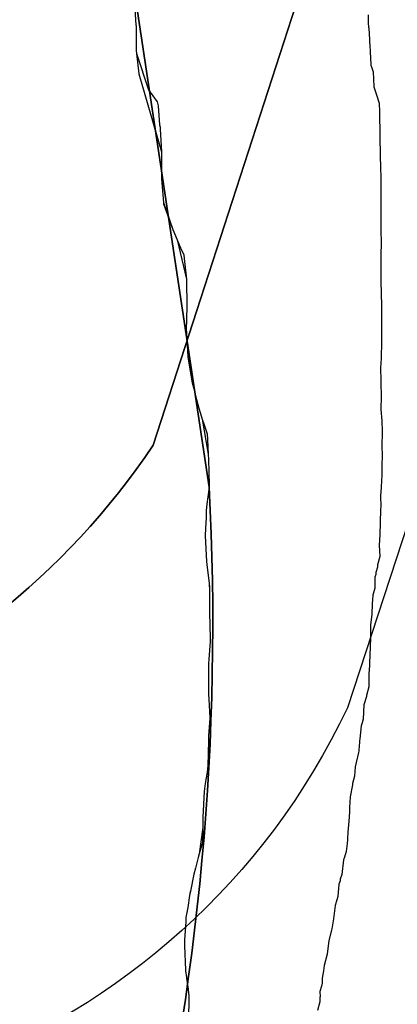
# Model space of a CAD drawing. Extents: x 158343 to 162498, y 431347 to 434500.
# Tile 97 of 248: x 159511 to 159526, y 433879 to 433918. Entities that reach past the tile are written whole.
import ezdxf

# ---------------------------------------------------------------- set-up
doc = ezdxf.new("R2010")
doc.units = 0
doc.header["$LTSCALE"] = 10
doc.header["$MEASUREMENT"] = 0
for name, color, linetype in [('000_arcering', 8, 'CONTINUOUS'), ('bestaand 009m', 8, 'CONTINUOUS'), ('bestaand 011m', 8, 'CONTINUOUS'), ('bestaand 012m', 8, 'CONTINUOUS'), ('def. con-hoogtelijn (index)', 8, 'CONTINUOUS'), ('nieuw011m', 8, 'CONTINUOUS'), ('nieuw012m', 8, 'CONTINUOUS')]:
    doc.layers.add(name, color=color, linetype=linetype)

# ---------------------------------------------------------------- blocks, each defined once
blk = doc.blocks.new('bestaande hoogtelijnen')
at = {"layer": 'def. con-hoogtelijn (index)'}
for p, q in [((-152.09, -147.883), (-152.016, -148.981)), ((-152.09, -147.883), (-152.016, -148.981)), ((-152.09, -147.883), (-152.016, -148.981)), ((-142.934, -148.585), (-142.924, -148.943)), ((-142.934, -148.585), (-142.924, -148.943)), ((-152.016, -148.981), (-152.015, -149.005)), ((-152.016, -148.981), (-152.015, -149.005)), ((-152.016, -148.981), (-152.015, -149.005)), ((-152.015, -149.005), (-152.003, -149.97)), ((-152.015, -149.005), (-152.003, -149.97)), ((-152.015, -149.005), (-152.003, -149.97)), ((-142.924, -148.943), (-142.914, -149.025)), ((-142.924, -148.943), (-142.914, -149.025)), ((-142.914, -149.025), (-142.912, -149.063)), ((-142.914, -149.025), (-142.912, -149.063)), ((-142.912, -149.063), (-142.908, -149.107)), ((-142.912, -149.063), (-142.908, -149.107)), ((-142.908, -149.107), (-142.878, -149.549)), ((-142.908, -149.107), (-142.878, -149.549)), ((-142.878, -149.549), (-142.859, -149.868)), ((-142.878, -149.549), (-142.859, -149.868)), ((-142.859, -149.868), (-142.854, -149.919)), ((-142.859, -149.868), (-142.854, -149.919)), ((-142.854, -149.919), (-142.851, -149.963)), ((-142.854, -149.919), (-142.851, -149.963)), ((-152.003, -149.97), (-152.003, -149.97)), ((-152.003, -149.97), (-151.992, -150.096)), ((-152.003, -149.97), (-152.003, -149.97)), ((-152.003, -149.97), (-151.992, -150.096)), ((-152.003, -149.97), (-152.003, -149.97)), ((-152.003, -149.97), (-151.992, -150.096)), ((-152.003, -149.97), (-152.003, -149.981)), ((-152.003, -149.97), (-152.003, -149.981)), ((-152.003, -149.97), (-152.003, -149.981)), ((-152.003, -149.981), (-151.992, -150.096)), ((-152.003, -149.981), (-151.992, -150.096)), ((-152.003, -149.981), (-151.992, -150.096)), ((-151.992, -150.096), (-151.522, -151.512)), ((-151.992, -150.096), (-151.522, -151.512)), ((-151.992, -150.096), (-151.522, -151.512)), ((-151.992, -150.096), (-151.905, -150.894)), ((-151.992, -150.096), (-151.905, -150.894)), ((-151.992, -150.096), (-151.905, -150.894)), ((-142.851, -149.963), (-142.845, -150.025)), ((-142.851, -149.963), (-142.845, -150.025)), ((-142.845, -150.025), (-142.828, -150.531)), ((-142.845, -150.025), (-142.828, -150.531)), ((-142.828, -150.531), (-142.827, -150.557)), ((-142.828, -150.531), (-142.827, -150.557)), ((-142.827, -150.557), (-142.789, -150.662)), ((-142.827, -150.557), (-142.789, -150.662)), ((-142.789, -150.662), (-142.732, -150.819)), ((-142.789, -150.662), (-142.732, -150.819)), ((-151.905, -150.894), (-151.883, -150.981)), ((-151.905, -150.894), (-151.883, -150.981)), ((-151.905, -150.894), (-151.883, -150.981)), ((-151.883, -150.981), (-151.024, -153.949)), ((-151.883, -150.981), (-151.024, -153.949)), ((-151.883, -150.981), (-151.024, -153.949)), ((-142.732, -150.819), (-142.712, -151.389)), ((-142.732, -150.819), (-142.712, -151.389)), ((-142.712, -151.389), (-142.712, -151.394)), ((-142.712, -151.389), (-142.712, -151.394)), ((-142.712, -151.394), (-142.604, -151.712)), ((-142.712, -151.394), (-142.604, -151.712)), ((-151.522, -151.512), (-151.187, -151.981)), ((-151.522, -151.512), (-151.187, -151.981)), ((-151.522, -151.512), (-151.187, -151.981)), ((-142.604, -151.712), (-142.504, -152.037)), ((-142.604, -151.712), (-142.504, -152.037)), ((-151.187, -151.981), (-151.151, -152.141)), ((-151.187, -151.981), (-151.151, -152.141)), ((-151.187, -151.981), (-151.151, -152.141)), ((-151.151, -152.141), (-151.09, -152.883)), ((-151.151, -152.141), (-151.09, -152.883)), ((-151.151, -152.141), (-151.09, -152.883)), ((-142.504, -152.037), (-142.482, -152.372)), ((-142.504, -152.037), (-142.482, -152.372)), ((-142.482, -152.372), (-142.478, -152.436)), ((-142.482, -152.372), (-142.478, -152.436)), ((-142.478, -152.436), (-142.457, -154.146)), ((-142.478, -152.436), (-142.457, -154.146)), ((-151.09, -152.883), (-151.073, -152.981)), ((-151.09, -152.883), (-151.073, -152.981)), ((-151.09, -152.883), (-151.073, -152.981)), ((-151.073, -152.981), (-151.065, -153.055)), ((-151.073, -152.981), (-151.065, -153.055)), ((-151.073, -152.981), (-151.065, -153.055)), ((-151.065, -153.055), (-151.024, -153.949)), ((-151.065, -153.055), (-151.024, -153.949)), ((-151.065, -153.055), (-151.024, -153.949)), ((-151.024, -153.949), (-151.021, -153.981)), ((-151.024, -153.949), (-151.021, -153.981)), ((-151.024, -153.949), (-151.021, -153.981)), ((-151.024, -153.949), (-151.02, -154.009)), ((-151.024, -153.949), (-151.02, -154.009)), ((-151.024, -153.949), (-151.02, -154.009)), ((-151.02, -154.009), (-151.022, -154.951)), ((-151.02, -154.009), (-151.022, -154.951)), ((-151.02, -154.009), (-151.022, -154.951)), ((-151.021, -153.981), (-151.02, -154.009)), ((-151.021, -153.981), (-151.02, -154.009)), ((-151.021, -153.981), (-151.02, -154.009)), ((-142.457, -154.146), (-142.447, -154.521)), ((-142.457, -154.146), (-142.447, -154.521)), ((-142.447, -154.521), (-142.446, -154.541)), ((-142.447, -154.521), (-142.446, -154.541)), ((-142.446, -154.541), (-142.435, -154.966)), ((-142.446, -154.541), (-142.435, -154.966)), ((-151.022, -154.951), (-151.018, -155.007)), ((-151.022, -154.951), (-151.018, -155.007)), ((-151.022, -154.951), (-151.018, -155.007)), ((-151.022, -154.951), (-151.021, -154.981)), ((-151.022, -154.951), (-151.021, -154.981)), ((-151.022, -154.951), (-151.021, -154.981)), ((-151.021, -154.981), (-151.018, -155.007)), ((-151.021, -154.981), (-151.018, -155.007)), ((-151.021, -154.981), (-151.018, -155.007)), ((-151.018, -155.007), (-150.939, -155.929)), ((-151.018, -155.007), (-150.939, -155.929)), ((-151.018, -155.007), (-150.939, -155.929)), ((-142.435, -154.966), (-142.431, -155.538)), ((-142.435, -154.966), (-142.431, -155.538)), ((-142.431, -155.538), (-142.429, -156.389)), ((-142.431, -155.538), (-142.429, -156.389)), ((-150.939, -155.929), (-150.572, -156.981)), ((-150.939, -155.929), (-150.572, -156.981)), ((-150.939, -155.929), (-150.572, -156.981)), ((-150.939, -155.929), (-150.933, -155.981)), ((-150.939, -155.929), (-150.933, -155.981)), ((-150.939, -155.929), (-150.933, -155.981)), ((-150.933, -155.981), (-150.572, -156.981)), ((-150.933, -155.981), (-150.572, -156.981)), ((-150.933, -155.981), (-150.572, -156.981)), ((-142.429, -156.389), (-142.432, -156.981)), ((-142.429, -156.389), (-142.432, -156.981)), ((-150.572, -156.981), (-150.406, -157.395)), ((-150.572, -156.981), (-150.406, -157.395)), ((-150.572, -156.981), (-150.406, -157.395)), ((-142.432, -156.981), (-142.424, -157.533)), ((-142.432, -156.981), (-142.424, -157.533)), ((-150.406, -157.395), (-150.406, -157.395)), ((-150.406, -157.395), (-150.268, -157.705)), ((-150.406, -157.395), (-150.406, -157.395)), ((-150.406, -157.395), (-150.268, -157.705)), ((-150.406, -157.395), (-150.406, -157.395)), ((-150.406, -157.395), (-150.268, -157.705)), ((-150.406, -157.395), (-150.041, -158.932)), ((-150.406, -157.395), (-150.041, -158.932)), ((-150.406, -157.395), (-150.041, -158.932)), ((-142.424, -157.533), (-142.429, -157.959)), ((-142.424, -157.533), (-142.429, -157.959)), ((-150.268, -157.705), (-150.15, -157.981)), ((-150.268, -157.705), (-150.15, -157.981)), ((-150.268, -157.705), (-150.15, -157.981)), ((-150.15, -157.981), (-150.129, -158.119)), ((-150.15, -157.981), (-150.129, -158.119)), ((-150.15, -157.981), (-150.129, -158.119)), ((-142.429, -157.959), (-142.43, -158.556)), ((-142.429, -157.959), (-142.43, -158.556)), ((-150.129, -158.119), (-150.041, -158.932)), ((-150.129, -158.119), (-150.041, -158.932)), ((-150.129, -158.119), (-150.041, -158.932)), ((-142.43, -158.556), (-142.43, -158.981)), ((-142.43, -158.556), (-142.43, -158.981)), ((-150.041, -158.932), (-150.034, -158.981)), ((-150.041, -158.932), (-150.034, -158.981)), ((-150.041, -158.932), (-150.034, -158.981)), ((-150.041, -158.932), (-150.033, -159.022)), ((-150.041, -158.932), (-150.033, -159.022)), ((-150.041, -158.932), (-150.033, -159.022)), ((-150.034, -158.981), (-150.033, -159.022)), ((-150.034, -158.981), (-150.033, -159.022)), ((-150.034, -158.981), (-150.033, -159.022)), ((-150.033, -159.022), (-150.029, -159.944)), ((-150.033, -159.022), (-150.029, -159.944)), ((-150.033, -159.022), (-150.029, -159.944)), ((-142.43, -158.981), (-142.413, -159.518)), ((-142.43, -158.981), (-142.413, -159.518)), ((-142.413, -159.518), (-142.408, -159.944)), ((-142.413, -159.518), (-142.408, -159.944)), ((-150.028, -160.017), (-150.046, -160.927)), ((-150.028, -160.017), (-150.046, -160.927)), ((-150.028, -160.017), (-150.046, -160.927)), ((-150.029, -159.944), (-150.029, -159.944)), ((-150.029, -159.944), (-150.028, -159.981)), ((-150.029, -159.944), (-150.029, -159.944)), ((-150.029, -159.944), (-150.028, -159.981)), ((-150.029, -159.944), (-150.029, -159.944)), ((-150.029, -159.944), (-150.028, -159.981)), ((-150.029, -159.944), (-150.028, -160.017)), ((-150.029, -159.944), (-150.028, -160.017)), ((-150.029, -159.944), (-150.028, -160.017)), ((-150.028, -159.981), (-150.028, -160.017)), ((-150.028, -159.981), (-150.028, -160.017)), ((-150.028, -159.981), (-150.028, -160.017)), ((-142.408, -159.944), (-142.407, -159.981)), ((-142.408, -159.944), (-142.407, -159.981)), ((-142.407, -159.981), (-142.405, -160.555)), ((-142.407, -159.981), (-142.405, -160.555)), ((-142.405, -160.555), (-142.411, -161.408)), ((-142.405, -160.555), (-142.411, -161.408)), ((-150.046, -160.927), (-150.042, -161.031)), ((-150.046, -160.927), (-150.042, -161.031)), ((-150.046, -160.927), (-150.042, -161.031)), ((-150.046, -160.927), (-150.045, -160.981)), ((-150.046, -160.927), (-150.045, -160.981)), ((-150.046, -160.927), (-150.045, -160.981)), ((-150.045, -160.981), (-150.042, -161.031)), ((-150.045, -160.981), (-150.042, -161.031)), ((-150.045, -160.981), (-150.042, -161.031)), ((-150.042, -161.031), (-149.982, -161.971)), ((-150.042, -161.031), (-149.982, -161.971)), ((-150.042, -161.031), (-149.982, -161.971)), ((-142.411, -161.408), (-142.422, -161.981)), ((-142.411, -161.408), (-142.422, -161.981)), ((-149.982, -161.971), (-149.981, -161.981)), ((-149.982, -161.971), (-149.981, -161.981)), ((-149.982, -161.971), (-149.981, -161.981)), ((-149.981, -161.981), (-149.811, -162.981)), ((-149.981, -161.981), (-149.811, -162.981)), ((-149.981, -161.981), (-149.811, -162.981)), ((-142.423, -162.029), (-142.441, -162.401)), ((-142.423, -162.029), (-142.441, -162.401)), ((-142.422, -161.981), (-142.423, -161.999)), ((-142.422, -161.981), (-142.423, -161.999)), ((-142.423, -161.999), (-142.423, -162.029)), ((-142.423, -161.999), (-142.423, -162.029)), ((-142.441, -162.401), (-142.427, -162.901)), ((-142.441, -162.401), (-142.427, -162.901)), ((-149.811, -162.981), (-149.746, -163.227)), ((-149.811, -162.981), (-149.746, -163.227)), ((-149.811, -162.981), (-149.746, -163.227)), ((-142.427, -162.901), (-142.428, -162.937)), ((-142.427, -162.901), (-142.428, -162.937)), ((-142.428, -162.937), (-142.422, -163.555)), ((-142.428, -162.937), (-142.422, -163.555)), ((-149.746, -163.227), (-149.646, -163.635)), ((-149.746, -163.227), (-149.646, -163.635)), ((-149.746, -163.227), (-149.646, -163.635)), ((-149.646, -163.635), (-149.551, -163.981)), ((-149.646, -163.635), (-149.551, -163.981)), ((-149.646, -163.635), (-149.551, -163.981)), ((-142.422, -163.555), (-142.428, -163.981)), ((-142.422, -163.555), (-142.428, -163.981)), ((-149.551, -163.981), (-149.423, -164.413)), ((-149.551, -163.981), (-149.423, -164.413)), ((-149.551, -163.981), (-149.423, -164.413)), ((-142.428, -163.981), (-142.426, -164.034)), ((-142.428, -163.981), (-142.426, -164.034)), ((-142.426, -164.034), (-142.394, -164.47)), ((-142.426, -164.034), (-142.394, -164.47)), ((-149.423, -164.413), (-149.347, -164.626)), ((-149.423, -164.413), (-149.347, -164.626)), ((-149.423, -164.413), (-149.347, -164.626)), ((-149.423, -164.413), (-149.196, -165.777)), ((-149.423, -164.413), (-149.196, -165.777)), ((-149.423, -164.413), (-149.196, -165.777)), ((-142.394, -164.47), (-142.383, -164.897)), ((-142.394, -164.47), (-142.383, -164.897)), ((-149.347, -164.626), (-149.232, -164.981)), ((-149.347, -164.626), (-149.232, -164.981)), ((-149.347, -164.626), (-149.232, -164.981)), ((-142.383, -164.897), (-142.378, -164.981)), ((-142.383, -164.897), (-142.378, -164.981)), ((-149.232, -164.981), (-149.217, -165.206)), ((-149.232, -164.981), (-149.217, -165.206)), ((-149.232, -164.981), (-149.217, -165.206)), ((-149.217, -165.206), (-149.196, -165.777)), ((-149.217, -165.206), (-149.196, -165.777)), ((-149.217, -165.206), (-149.196, -165.777)), ((-142.379, -165.017), (-142.389, -165.362)), ((-142.379, -165.017), (-142.389, -165.362)), ((-142.378, -164.981), (-142.379, -165.017)), ((-142.378, -164.981), (-142.379, -165.017)), ((-142.389, -165.362), (-142.385, -165.935)), ((-142.389, -165.362), (-142.385, -165.935)), ((-149.196, -165.777), (-149.183, -165.981)), ((-149.196, -165.777), (-149.183, -165.981)), ((-149.196, -165.777), (-149.183, -165.981)), ((-149.183, -165.981), (-149.149, -166.981)), ((-149.183, -165.981), (-149.149, -166.981)), ((-149.183, -165.981), (-149.149, -166.981)), ((-142.385, -165.981), (-142.389, -166.07)), ((-142.385, -165.981), (-142.389, -166.07)), ((-142.389, -166.07), (-142.387, -166.497)), ((-142.389, -166.07), (-142.387, -166.497)), ((-142.385, -165.935), (-142.385, -165.981)), ((-142.385, -165.935), (-142.385, -165.981)), ((-142.387, -166.497), (-142.412, -166.917)), ((-142.387, -166.497), (-142.412, -166.917)), ((-149.166, -167.155), (-149.242, -167.731)), ((-149.166, -167.155), (-149.242, -167.731)), ((-149.166, -167.155), (-149.242, -167.731)), ((-149.149, -166.981), (-149.166, -167.155)), ((-149.149, -166.981), (-149.166, -167.155)), ((-149.149, -166.981), (-149.166, -167.155)), ((-142.418, -167.091), (-142.442, -167.396)), ((-142.418, -167.091), (-142.442, -167.396)), ((-142.415, -166.966), (-142.418, -167.091)), ((-142.415, -166.966), (-142.418, -167.091)), ((-142.412, -166.917), (-142.415, -166.966)), ((-142.412, -166.917), (-142.415, -166.966)), ((-142.442, -167.396), (-142.437, -167.842)), ((-142.442, -167.396), (-142.437, -167.842)), ((-149.265, -167.981), (-149.275, -168.264)), ((-149.265, -167.981), (-149.275, -168.264)), ((-149.265, -167.981), (-149.275, -168.264)), ((-149.242, -167.731), (-149.265, -167.981)), ((-149.242, -167.731), (-149.265, -167.981)), ((-149.242, -167.731), (-149.265, -167.981)), ((-142.442, -167.981), (-142.463, -168.409)), ((-142.442, -167.981), (-142.463, -168.409)), ((-142.437, -167.842), (-142.442, -167.915)), ((-142.437, -167.842), (-142.442, -167.915)), ((-142.442, -167.915), (-142.442, -167.981)), ((-142.442, -167.915), (-142.442, -167.981)), ((-149.275, -168.264), (-149.296, -168.677)), ((-149.275, -168.264), (-149.296, -168.677)), ((-149.275, -168.264), (-149.296, -168.677)), ((-142.463, -168.409), (-142.476, -168.981)), ((-142.463, -168.409), (-142.476, -168.981)), ((-149.296, -168.677), (-149.307, -168.981)), ((-149.296, -168.677), (-149.307, -168.981)), ((-149.296, -168.677), (-149.307, -168.981)), ((-149.307, -168.981), (-149.255, -169.981)), ((-149.307, -168.981), (-149.255, -169.981)), ((-149.307, -168.981), (-149.255, -169.981)), ((-142.484, -169.145), (-142.495, -169.341)), ((-142.484, -169.145), (-142.495, -169.341)), ((-142.476, -168.981), (-142.485, -169.091)), ((-142.476, -168.981), (-142.485, -169.091)), ((-142.485, -169.091), (-142.484, -169.145)), ((-142.485, -169.091), (-142.484, -169.145)), ((-142.495, -169.341), (-142.476, -169.787)), ((-142.495, -169.341), (-142.476, -169.787)), ((-142.476, -169.787), (-142.559, -170.114)), ((-142.476, -169.787), (-142.559, -170.114)), ((-149.255, -169.981), (-149.23, -170.22)), ((-149.255, -169.981), (-149.23, -170.22)), ((-149.255, -169.981), (-149.23, -170.22)), ((-149.23, -170.22), (-149.151, -170.822)), ((-149.23, -170.22), (-149.151, -170.822)), ((-149.23, -170.22), (-149.151, -170.822)), ((-142.563, -170.199), (-142.63, -170.409)), ((-142.563, -170.199), (-142.63, -170.409)), ((-142.559, -170.114), (-142.564, -170.126)), ((-142.559, -170.114), (-142.564, -170.126)), ((-142.564, -170.126), (-142.563, -170.199)), ((-142.564, -170.126), (-142.563, -170.199)), ((-142.666, -170.597), (-142.667, -171.024)), ((-142.666, -170.597), (-142.667, -171.024)), ((-142.631, -170.482), (-142.666, -170.597)), ((-142.631, -170.482), (-142.666, -170.597)), ((-142.63, -170.409), (-142.631, -170.482)), ((-142.63, -170.409), (-142.631, -170.482)), ((-149.151, -170.822), (-149.151, -170.822)), ((-149.151, -170.822), (-149.134, -170.981)), ((-149.151, -170.822), (-149.151, -170.822)), ((-149.151, -170.822), (-149.134, -170.981)), ((-149.151, -170.822), (-149.151, -170.822)), ((-149.151, -170.822), (-149.134, -170.981)), ((-149.151, -170.822), (-149.133, -171.122)), ((-149.151, -170.822), (-149.133, -171.122)), ((-149.151, -170.822), (-149.133, -171.122)), ((-149.134, -170.981), (-149.133, -171.122)), ((-149.134, -170.981), (-149.133, -171.122)), ((-149.134, -170.981), (-149.133, -171.122)), ((-142.667, -171.024), (-142.74, -171.295)), ((-142.667, -171.024), (-142.74, -171.295)), ((-149.133, -171.122), (-149.138, -171.835)), ((-149.133, -171.122), (-149.138, -171.835)), ((-149.133, -171.122), (-149.138, -171.835)), ((-142.753, -171.409), (-142.779, -171.981)), ((-142.753, -171.409), (-142.779, -171.981)), ((-142.741, -171.368), (-142.753, -171.409)), ((-142.741, -171.368), (-142.753, -171.409)), ((-142.74, -171.295), (-142.741, -171.368)), ((-142.74, -171.295), (-142.741, -171.368)), ((-149.138, -171.835), (-149.137, -171.981)), ((-149.138, -171.835), (-149.137, -171.981)), ((-149.138, -171.835), (-149.137, -171.981)), ((-149.137, -171.981), (-149.111, -172.981)), ((-149.137, -171.981), (-149.111, -172.981)), ((-149.137, -171.981), (-149.111, -172.981)), ((-142.784, -172.051), (-142.832, -172.453)), ((-142.784, -172.051), (-142.832, -172.453)), ((-142.783, -172.007), (-142.784, -172.051)), ((-142.783, -172.007), (-142.784, -172.051)), ((-142.779, -171.981), (-142.783, -172.007)), ((-142.779, -171.981), (-142.783, -172.007)), ((-142.832, -172.453), (-142.832, -172.937)), ((-142.832, -172.453), (-142.832, -172.937)), ((-149.111, -172.981), (-149.117, -173.107)), ((-149.111, -172.981), (-149.117, -173.107)), ((-149.111, -172.981), (-149.117, -173.107)), ((-142.834, -172.962), (-142.856, -173.317)), ((-142.834, -172.962), (-142.856, -173.317)), ((-142.832, -172.937), (-142.834, -172.962)), ((-142.832, -172.937), (-142.834, -172.962)), ((-149.117, -173.107), (-149.169, -173.804)), ((-149.117, -173.107), (-149.169, -173.804)), ((-149.117, -173.107), (-149.169, -173.804)), ((-142.856, -173.317), (-142.872, -173.961)), ((-142.856, -173.317), (-142.872, -173.961)), ((-149.169, -173.804), (-149.178, -173.981)), ((-149.169, -173.804), (-149.178, -173.981)), ((-149.169, -173.804), (-149.178, -173.981)), ((-149.178, -173.981), (-149.182, -174.981)), ((-149.178, -173.981), (-149.182, -174.981)), ((-149.178, -173.981), (-149.182, -174.981)), ((-142.881, -174.067), (-142.901, -174.36)), ((-142.881, -174.067), (-142.901, -174.36)), ((-142.876, -174.009), (-142.881, -174.067)), ((-142.876, -174.009), (-142.881, -174.067)), ((-142.872, -173.961), (-142.876, -174.009)), ((-142.872, -173.961), (-142.876, -174.009)), ((-142.901, -174.36), (-142.905, -174.881)), ((-142.901, -174.36), (-142.905, -174.881)), ((-142.905, -174.881), (-142.994, -175.22)), ((-142.905, -174.881), (-142.994, -175.22)), ((-149.182, -174.981), (-149.174, -175.163)), ((-149.182, -174.981), (-149.174, -175.163)), ((-149.182, -174.981), (-149.174, -175.163)), ((-149.174, -175.163), (-149.133, -175.84)), ((-149.174, -175.163), (-149.133, -175.84)), ((-149.174, -175.163), (-149.133, -175.84)), ((-142.995, -175.265), (-143.094, -175.595)), ((-142.995, -175.265), (-143.094, -175.595)), ((-142.994, -175.243), (-142.995, -175.265)), ((-142.994, -175.243), (-142.995, -175.265)), ((-142.994, -175.22), (-142.994, -175.243)), ((-142.994, -175.22), (-142.994, -175.243)), ((-143.094, -175.595), (-143.119, -176.145)), ((-143.094, -175.595), (-143.119, -176.145)), ((-149.132, -176.122), (-149.172, -176.801)), ((-149.132, -176.122), (-149.172, -176.801)), ((-149.132, -176.122), (-149.172, -176.801)), ((-149.133, -175.84), (-149.127, -175.981)), ((-149.133, -175.84), (-149.127, -175.981)), ((-149.133, -175.84), (-149.127, -175.981)), ((-149.133, -175.84), (-149.132, -176.122)), ((-149.133, -175.84), (-149.132, -176.122)), ((-149.133, -175.84), (-149.132, -176.122)), ((-149.127, -175.981), (-149.132, -176.122)), ((-149.127, -175.981), (-149.132, -176.122)), ((-149.127, -175.981), (-149.132, -176.122)), ((-143.203, -176.414), (-143.255, -176.925)), ((-143.203, -176.414), (-143.255, -176.925)), ((-143.202, -176.41), (-143.203, -176.414)), ((-143.202, -176.41), (-143.203, -176.414)), ((-143.166, -176.294), (-143.202, -176.41)), ((-143.166, -176.294), (-143.202, -176.41)), ((-143.119, -176.145), (-143.166, -176.294)), ((-143.119, -176.145), (-143.166, -176.294)), ((-149.172, -176.801), (-149.179, -176.981)), ((-149.172, -176.801), (-149.179, -176.981)), ((-149.172, -176.801), (-149.179, -176.981)), ((-149.179, -176.981), (-149.201, -177.981)), ((-149.179, -176.981), (-149.201, -177.981)), ((-149.179, -176.981), (-149.201, -177.981)), ((-143.269, -177.053), (-143.293, -177.363)), ((-143.269, -177.053), (-143.293, -177.363)), ((-143.263, -176.997), (-143.269, -177.053)), ((-143.263, -176.997), (-143.269, -177.053)), ((-143.255, -176.925), (-143.263, -176.997)), ((-143.255, -176.925), (-143.263, -176.997)), ((-143.301, -177.45), (-143.443, -178.021)), ((-143.301, -177.45), (-143.443, -178.021)), ((-143.298, -177.41), (-143.301, -177.45)), ((-143.298, -177.41), (-143.301, -177.45)), ((-143.293, -177.363), (-143.298, -177.41)), ((-143.293, -177.363), (-143.298, -177.41)), ((-149.201, -177.981), (-149.233, -178.222)), ((-149.201, -177.981), (-149.233, -178.222)), ((-149.201, -177.981), (-149.233, -178.222)), ((-143.443, -178.021), (-143.461, -178.388)), ((-143.443, -178.021), (-143.461, -178.388)), ((-149.233, -178.222), (-149.306, -178.667)), ((-149.233, -178.222), (-149.306, -178.667)), ((-149.233, -178.222), (-149.306, -178.667)), ((-143.461, -178.388), (-143.536, -178.668)), ((-143.461, -178.388), (-143.536, -178.668)), ((-149.306, -178.667), (-149.344, -178.981)), ((-149.306, -178.667), (-149.344, -178.981)), ((-149.306, -178.667), (-149.344, -178.981)), ((-143.541, -178.718), (-143.634, -179.196)), ((-143.541, -178.718), (-143.634, -179.196)), ((-143.539, -178.709), (-143.541, -178.718)), ((-143.539, -178.709), (-143.541, -178.718)), ((-143.536, -178.668), (-143.539, -178.709)), ((-143.536, -178.668), (-143.539, -178.709)), ((-149.344, -178.981), (-149.396, -179.981)), ((-149.344, -178.981), (-149.396, -179.981)), ((-149.344, -178.981), (-149.396, -179.981)), ((-143.634, -179.196), (-143.655, -179.604)), ((-143.634, -179.196), (-143.655, -179.604)), ((-149.396, -179.981), (-149.405, -180.394)), ((-149.396, -179.981), (-149.405, -180.394)), ((-149.396, -179.981), (-149.405, -180.394)), ((-143.662, -179.792), (-143.686, -180.147)), ((-143.662, -179.792), (-143.686, -180.147)), ((-143.661, -179.79), (-143.662, -179.792)), ((-143.661, -179.79), (-143.662, -179.792)), ((-143.655, -179.604), (-143.661, -179.79)), ((-143.655, -179.604), (-143.661, -179.79)), ((-143.686, -180.147), (-143.718, -180.575)), ((-143.686, -180.147), (-143.718, -180.575)), ((-149.405, -180.394), (-149.548, -181.425)), ((-149.405, -180.394), (-149.548, -181.425)), ((-149.405, -180.394), (-149.548, -181.425)), ((-149.402, -180.571), (-149.412, -180.981)), ((-149.402, -180.571), (-149.412, -180.981)), ((-149.402, -180.571), (-149.412, -180.981)), ((-149.405, -180.394), (-149.405, -180.394)), ((-149.405, -180.394), (-149.402, -180.571)), ((-149.405, -180.394), (-149.405, -180.394)), ((-149.405, -180.394), (-149.402, -180.571)), ((-149.405, -180.394), (-149.405, -180.394)), ((-149.405, -180.394), (-149.402, -180.571)), ((-143.718, -180.575), (-143.733, -180.831)), ((-143.718, -180.575), (-143.733, -180.831)), ((-149.412, -180.981), (-149.548, -181.425)), ((-149.412, -180.981), (-149.548, -181.425)), ((-149.412, -180.981), (-149.548, -181.425)), ((-143.749, -181.022), (-143.788, -181.33)), ((-143.749, -181.022), (-143.788, -181.33)), ((-143.739, -180.871), (-143.749, -181.022)), ((-143.739, -180.871), (-143.749, -181.022)), ((-143.733, -180.831), (-143.739, -180.871)), ((-143.733, -180.831), (-143.739, -180.871)), ((-149.548, -181.425), (-149.581, -181.571)), ((-149.548, -181.425), (-149.581, -181.571)), ((-149.548, -181.425), (-149.581, -181.571)), ((-143.788, -181.33), (-143.851, -181.552)), ((-143.788, -181.33), (-143.851, -181.552)), ((-149.581, -181.571), (-149.693, -181.981)), ((-149.581, -181.571), (-149.693, -181.981)), ((-149.581, -181.571), (-149.693, -181.981)), ((-143.891, -181.656), (-143.961, -182.228)), ((-143.891, -181.656), (-143.961, -182.228)), ((-143.851, -181.552), (-143.891, -181.656)), ((-143.851, -181.552), (-143.891, -181.656)), ((-149.754, -182.219), (-149.889, -182.879)), ((-149.754, -182.219), (-149.889, -182.879)), ((-149.754, -182.219), (-149.889, -182.879)), ((-149.693, -181.981), (-149.754, -182.219)), ((-149.693, -181.981), (-149.754, -182.219)), ((-149.693, -181.981), (-149.754, -182.219)), ((-143.961, -182.228), (-144.021, -182.41)), ((-143.961, -182.228), (-144.021, -182.41)), ((-144.076, -182.612), (-144.117, -183.097)), ((-144.076, -182.612), (-144.117, -183.097)), ((-144.028, -182.474), (-144.076, -182.612)), ((-144.028, -182.474), (-144.076, -182.612)), ((-144.021, -182.41), (-144.028, -182.474)), ((-144.021, -182.41), (-144.028, -182.474)), ((-149.926, -183.047), (-149.992, -183.522)), ((-149.926, -183.047), (-149.992, -183.522)), ((-149.926, -183.047), (-149.992, -183.522)), ((-149.889, -182.879), (-149.926, -183.047)), ((-149.889, -182.879), (-149.926, -183.047)), ((-149.889, -182.879), (-149.926, -183.047)), ((-149.914, -182.981), (-149.926, -183.047)), ((-149.914, -182.981), (-149.926, -183.047)), ((-149.914, -182.981), (-149.926, -183.047)), ((-149.889, -182.879), (-149.914, -182.981)), ((-149.889, -182.879), (-149.914, -182.981)), ((-149.889, -182.879), (-149.914, -182.981)), ((-144.22, -183.447), (-144.288, -183.971)), ((-144.22, -183.447), (-144.288, -183.971)), ((-144.212, -183.41), (-144.22, -183.447)), ((-144.212, -183.41), (-144.22, -183.447)), ((-144.189, -183.342), (-144.212, -183.41)), ((-144.189, -183.342), (-144.212, -183.41)), ((-144.187, -183.319), (-144.189, -183.342)), ((-144.187, -183.319), (-144.189, -183.342)), ((-144.117, -183.097), (-144.187, -183.319)), ((-144.117, -183.097), (-144.187, -183.319)), ((-149.992, -183.522), (-150.06, -183.913)), ((-149.992, -183.522), (-150.06, -183.913)), ((-149.992, -183.522), (-150.06, -183.913)), ((-150.067, -184.078), (-150.112, -184.79)), ((-150.067, -184.078), (-150.112, -184.79)), ((-150.067, -184.078), (-150.112, -184.79)), ((-150.066, -184.075), (-150.067, -184.078)), ((-150.066, -184.075), (-150.067, -184.078)), ((-150.066, -184.075), (-150.067, -184.078)), ((-150.06, -183.913), (-150.066, -184.075)), ((-150.06, -183.913), (-150.066, -184.075)), ((-150.06, -183.913), (-150.066, -184.075)), ((-144.288, -183.971), (-144.354, -184.363)), ((-144.288, -183.971), (-144.354, -184.363)), ((-144.361, -184.41), (-144.467, -184.821)), ((-144.361, -184.41), (-144.467, -184.821)), ((-144.354, -184.363), (-144.361, -184.41)), ((-144.354, -184.363), (-144.361, -184.41)), ((-150.112, -184.79), (-150.117, -184.996)), ((-150.112, -184.79), (-150.117, -184.996)), ((-150.112, -184.79), (-150.117, -184.996)), ((-150.112, -184.79), (-150.112, -184.79)), ((-150.112, -184.79), (-150.112, -184.79)), ((-150.112, -184.79), (-150.112, -184.79)), ((-144.467, -184.821), (-144.534, -185.344)), ((-144.467, -184.821), (-144.534, -185.344)), ((-150.117, -184.996), (-150.12, -185.011)), ((-150.117, -184.996), (-150.12, -185.011)), ((-150.117, -184.996), (-150.12, -185.011)), ((-150.12, -185.011), (-150.072, -185.981)), ((-150.12, -185.011), (-150.072, -185.981)), ((-150.12, -185.011), (-150.072, -185.981)), ((-144.534, -185.344), (-144.655, -185.787)), ((-144.534, -185.344), (-144.655, -185.787)), ((-150.072, -185.981), (-150.072, -186)), ((-150.072, -185.981), (-150.072, -186)), ((-150.072, -185.981), (-150.072, -186)), ((-150.072, -186), (-150.04, -186.26)), ((-150.072, -186), (-150.04, -186.26)), ((-150.072, -186), (-150.04, -186.26)), ((-144.68, -186.007), (-144.733, -186.295)), ((-144.68, -186.007), (-144.733, -186.295)), ((-144.656, -185.793), (-144.68, -186.007)), ((-144.656, -185.793), (-144.68, -186.007)), ((-144.655, -185.787), (-144.656, -185.793)), ((-144.655, -185.787), (-144.656, -185.793)), ((-150.04, -186.26), (-150.04, -186.283)), ((-150.04, -186.26), (-150.04, -186.283)), ((-150.04, -186.26), (-150.04, -186.283)), ((-150.04, -186.283), (-149.976, -186.725)), ((-150.04, -186.283), (-149.976, -186.725)), ((-150.04, -186.283), (-149.976, -186.725)), ((-144.733, -186.482), (-144.75, -186.605)), ((-144.733, -186.482), (-144.75, -186.605)), ((-144.733, -186.295), (-144.733, -186.482)), ((-144.733, -186.295), (-144.733, -186.482)), ((-149.976, -186.725), (-149.976, -186.748)), ((-149.976, -186.725), (-149.976, -186.748)), ((-149.976, -186.725), (-149.976, -186.748)), ((-149.976, -186.748), (-149.948, -186.981)), ((-149.976, -186.748), (-149.948, -186.981)), ((-149.976, -186.748), (-149.948, -186.981)), ((-144.75, -186.605), (-144.816, -186.811)), ((-144.75, -186.605), (-144.816, -186.811)), ((-144.816, -186.811), (-144.808, -187.018)), ((-144.816, -186.811), (-144.808, -187.018)), ((-149.95, -187.3), (-149.957, -187.675)), ((-149.95, -187.3), (-149.957, -187.675)), ((-149.95, -187.3), (-149.957, -187.675)), ((-149.949, -187.002), (-149.95, -187.251)), ((-149.949, -187.002), (-149.95, -187.251)), ((-149.949, -187.002), (-149.95, -187.251)), ((-149.95, -187.251), (-149.95, -187.3)), ((-149.95, -187.251), (-149.95, -187.3)), ((-149.95, -187.251), (-149.95, -187.3)), ((-149.948, -186.981), (-149.949, -187.002)), ((-149.948, -186.981), (-149.949, -187.002)), ((-149.948, -186.981), (-149.949, -187.002)), ((-144.814, -187.212), (-144.917, -187.556)), ((-144.814, -187.212), (-144.917, -187.556)), ((-144.808, -187.018), (-144.815, -187.038)), ((-144.808, -187.018), (-144.815, -187.038)), ((-144.815, -187.038), (-144.814, -187.212)), ((-144.815, -187.038), (-144.814, -187.212))]:
    blk.add_line(p, q, dxfattribs=at)

msp = doc.modelspace()

# ---------------------------------------------------------------- linework, layer by layer
at = {"layer": 'bestaand 009m'}
for points in [[(159473.485, 433834.815), (159488.784, 433838.13), (159501.519, 433847.911), (159509.694, 433858.813), (159515.977, 433870.333, 0.072916), (159518.647, 433899.364), (159515.705, 433918.941), (159514.686, 433931.914), (159513.909, 433937.353), (159513.321, 433948.45), (159512.468, 433957.106), (159512.305, 433967.155), (159512.153, 433970.274), (159513.227, 433975.95), (159513.318, 433979.693), (159513.47, 433983.799), (159500.793, 433934.682, -0.384523), (159461.542, 433918.816)], [(159513.47, 433983.799), (159513.318, 433979.693), (159513.227, 433975.95), (159512.153, 433970.274), (159512.305, 433967.155), (159512.468, 433957.106), (159513.321, 433948.45), (159513.909, 433937.353), (159514.686, 433931.914), (159515.705, 433918.941), (159518.647, 433899.364, -0.072916), (159515.977, 433870.333), (159509.694, 433858.813), (159501.519, 433847.911), (159488.784, 433838.13), (159473.485, 433834.815)]]:
    msp.add_lwpolyline(points, format="xyb", dxfattribs=at)
at = {"layer": 'bestaand 011m'}
msp.add_lwpolyline([(159484.295, 433814.62), (159490.067, 433817.871), (159494.455, 433821.564), (159499.56, 433826.668), (159504.603, 433832.746), (159510.32, 433839.314), (159515.854, 433846.287), (159521.06, 433850.948), (159525.585, 433855.982), (159536.208, 433866.049), (159542.187, 433890.34), (159543.154, 433918.392), (159539.041, 433936.464), (159539.861, 433967.533), (159544.004, 433985.972), (159516.46, 433901.001, -0.319876), (159484.918, 433889.11)], format="xyb", dxfattribs=at)
at = {"layer": 'bestaand 012m'}
msp.add_lwpolyline([(159556.16, 433988.792), (159524.067, 433890.726, -0.40747), (159487.618, 433877.272), (159452.634, 433890.202, 0.420917)], format="xyb", dxfattribs=at)
at = {"layer": 'nieuw011m', "flags": 128}
msp.add_lwpolyline([(159134.23, 433668.365), (159261.859, 433754.526, 0.31524), (159287.313, 433811.329), (159285.565, 433845.246, -0.53816), (159300.348, 433856.136), (159362.083, 433833.424, 0.420483), (159417.593, 433859.799), (159431.519, 433895.264, -0.408319), (159448.126, 433902.707), (159484.918, 433889.11, 0.319876), (159516.46, 433901.001), (159545.515, 433990.632)], format="xyb", dxfattribs=at)
at = {"layer": 'nieuw012m', "flags": 128}
msp.add_lwpolyline([(159558.756, 433996.723), (159524.067, 433890.726, -0.40747), (159487.618, 433877.272), (159452.634, 433890.202, 0.420917), (159438.418, 433883.46), (159428.941, 433855.897, -0.420483), (159357.94, 433822.162), (159313.297, 433838.586, 0.521667), (159301.189, 433830.14), (159301.189, 433799.584, -0.226007), (159285.686, 433761.41), (159138.976, 433668.474, 0.121024)], format="xyb", dxfattribs=at)

# ---------------------------------------------------------------- block references
at = {"layer": '000_arcering'}
msp.add_blockref('bestaande hoogtelijnen', (159667.804, 434066.432), dxfattribs=at)

doc.saveas('drawing.dxf')
